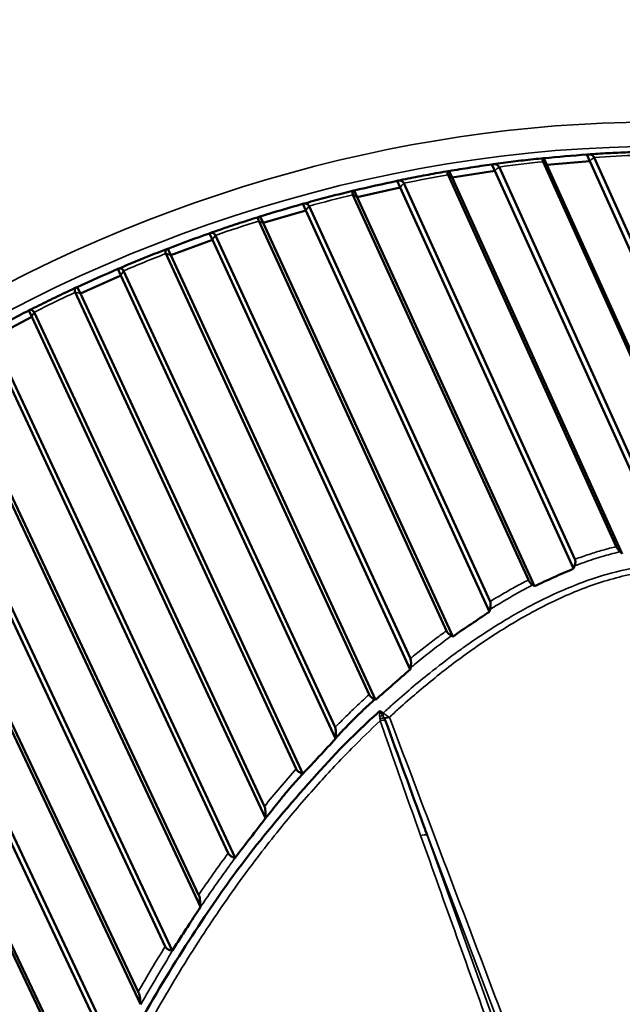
# Model space of a CAD drawing. Header units: millimetres. Extents: x 0 to 2239, y -60 to 841.
# Tile 108 of 165: x 1048.5 to 1051.89, y 209.96 to 215.5. Entities that reach past the tile are written whole.
import ezdxf

# ---------------------------------------------------------------- set-up
doc = ezdxf.new("R2010")
doc.units = ezdxf.units.MM
doc.layers.add('Sichtbar (ISO)', color=7, linetype='Continuous', lineweight=50)
doc.layers.add('Sichtbar schmal (ISO)', color=7, linetype='Continuous', lineweight=35)

msp = doc.modelspace()

# ---------------------------------------------------------------- linework, layer by layer
at = {"layer": 'Sichtbar (ISO)'}
for p, q in [((1052.3958, 212.5815), (1051.4437, 214.6973)), ((1051.4641, 214.6805), (1051.4472, 214.717)), ((1051.7048, 214.7009), (1051.4641, 214.6805)), ((1051.7048, 214.7009), (1051.6878, 214.7374)), ((1052.6902, 212.5109), (1051.7048, 214.7009)), ((1051.7294, 214.7215), (1052.7048, 212.5536)), ((1050.9306, 214.6082), (1050.9137, 214.6447)), ((1051.1721, 214.6455), (1050.9306, 214.6082)), ((1051.1721, 214.6455), (1051.1551, 214.682)), ((1052.1294, 212.5301), (1051.1721, 214.6455)), ((1051.1949, 214.6675), (1052.1409, 212.5771)), ((1052.4295, 212.5351), (1051.4641, 214.6805)), ((1050.6386, 214.5528), (1050.6216, 214.5893)), ((1051.8543, 212.5327), (1050.9083, 214.6232)), ((1051.8879, 212.4928), (1050.9306, 214.6082)), ((1050.3979, 214.4987), (1050.381, 214.5352)), ((1050.6386, 214.5528), (1050.3979, 214.4987)), ((1051.6144, 212.409), (1050.6386, 214.5528)), ((1050.6595, 214.576), (1051.6218, 212.4618)), ((1051.3599, 212.3456), (1050.3738, 214.5118)), ((1051.394, 212.3104), (1050.3979, 214.4987)), ((1050.1079, 214.4233), (1049.8697, 214.3528)), ((1050.1079, 214.4233), (1050.091, 214.4598)), ((1051.1413, 212.1665), (1050.1079, 214.4233)), ((1050.1267, 214.4475), (1051.1447, 212.2243)), ((1050.8991, 212.0597), (1049.844, 214.3639)), ((1049.8697, 214.3528), (1049.8528, 214.3893)), ((1050.9346, 212.0272), (1049.8697, 214.3528)), ((1049.5837, 214.2579), (1049.3496, 214.1715)), ((1049.5837, 214.2579), (1049.5667, 214.2944)), ((1050.6962, 211.8426), (1049.5837, 214.2579)), ((1049.6003, 214.283), (1050.6964, 211.9035)), ((1049.3496, 214.1715), (1049.3326, 214.2081)), ((1050.4642, 211.7019), (1049.3224, 214.1806)), ((1050.501, 211.6718), (1049.3496, 214.1715)), ((1049.0694, 214.0577), (1049.0525, 214.0942)), ((1049.0694, 214.0577), (1048.8411, 213.9561)), ((1050.2758, 211.4546), (1049.0694, 214.0577)), ((1049.0837, 214.0836), (1050.2731, 211.5169)), ((1048.8411, 213.9561), (1048.8241, 213.9926)), ((1050.0546, 211.283), (1048.8126, 213.963)), ((1050.0927, 211.2552), (1048.8411, 213.9561)), ((1048.5688, 213.8242), (1048.3476, 213.708)), ((1048.5688, 213.8242), (1048.5518, 213.8607)), ((1049.8825, 211.0063), (1048.5688, 213.8242)), ((1048.5806, 213.8506), (1049.8758, 211.0724)), ((1049.6718, 210.8091), (1048.3181, 213.7126)), ((1049.7111, 210.7835), (1048.3476, 213.708)), ((1049.5164, 210.5069), (1048.0851, 213.5588)), ((1048.0944, 213.5856), (1049.5062, 210.5752)), ((1049.318, 210.2849), (1047.8423, 213.4312)), ((1049.3582, 210.2614), (1047.8727, 213.4288)), ((1049.1802, 209.9598), (1047.6216, 213.2635)), ((1047.6284, 213.2904), (1049.1666, 210.0299)), ((1048.9952, 209.7148), (1047.3885, 213.1208)), ((1049.0362, 209.6935), (1047.4194, 213.1206)), ((1049.3919, 208.2816), (1047.1816, 212.9403)), ((1047.1858, 212.9671), (1049.1959, 208.7304))]:
    msp.add_line(p, q, dxfattribs=at)
for centre, major_axis, ratio, start_param, end_param in [((1051.577, 214.7068), (-0.4553, -0.0382), 0.047926, 4.462438, 4.997431), ((1050.5108, 214.5418), (-0.4553, -0.1021), 0.048833, 4.455506, 4.990499), ((1049.9813, 214.4042), (-0.4506, -0.1331), 0.049088, 4.452178, 4.987172), ((1049.4591, 214.2308), (-0.4429, -0.1632), 0.04924, 4.448912, 4.983905), ((1048.9478, 214.023), (-0.4321, -0.1922), 0.049303, 4.44568, 4.980673), ((1048.4507, 213.7822), (-0.4183, -0.2199), 0.049281, 4.442455, 4.977448), ((1052.0708, 206.9735), (5.7372, 2.6627), 0.788675, 1.425729, 1.425738)]:
    msp.add_ellipse(centre, major_axis=major_axis, ratio=ratio, start_param=start_param, end_param=end_param, dxfattribs=at)
for points, knots in [([(1056.2194, 213.7718), (1055.9847, 214.2774), (1055.6476, 214.7352), (1054.8021, 215.5102), (1054.2934, 215.8268), (1053.1544, 216.2877), (1052.5236, 216.431), (1051.2041, 216.5289), (1050.5155, 216.483), (1049.1507, 216.2064), (1048.4749, 215.9757), (1047.2045, 215.3527), (1046.6102, 214.9606), (1045.5635, 214.0542), (1045.1112, 213.5401), (1044.3951, 212.4419), (1044.1312, 211.858), (1043.8197, 210.6803), (1043.7716, 210.0867), (1043.8846, 209.0549), (1044.0083, 208.6084), (1044.2007, 208.1939)], [3.492472, 3.492472, 3.492472, 3.492472, 3.809585, 3.809585, 4.127835, 4.127835, 4.447926, 4.447926, 4.769018, 4.769018, 5.090415, 5.090415, 5.41186, 5.41186, 5.733233, 5.733233, 6.054217, 6.054217, 6.374033, 6.374033, 6.634065, 6.634065, 6.634065, 6.634065]), ([(1051.9751, 214.7521), (1051.9565, 214.7516), (1051.9379, 214.7509), (1051.9007, 214.7495), (1051.8821, 214.7487), (1051.8448, 214.747), (1051.8262, 214.7461), (1051.7889, 214.7441), (1051.7703, 214.7431), (1051.733, 214.7408), (1051.7143, 214.7396), (1051.6956, 214.7383)], [4.56665462, 4.56665462, 4.56665462, 4.56665462, 4.57536143, 4.57536143, 4.58406824, 4.58406824, 4.59277505, 4.59277505, 4.60148186, 4.60148186, 4.61018868, 4.61018868, 4.61018868, 4.61018868]), ([(1051.4444, 214.7171), (1051.4255, 214.7152), (1051.4066, 214.7132), (1051.3689, 214.7091), (1051.35, 214.707), (1051.3123, 214.7026), (1051.2934, 214.7003), (1051.2556, 214.6957), (1051.2367, 214.6933), (1051.199, 214.6883), (1051.1801, 214.6858), (1051.1612, 214.6832)], [4.64917166, 4.64917166, 4.64917166, 4.64917166, 4.65793834, 4.65793834, 4.66670502, 4.66670502, 4.6754717, 4.6754717, 4.68423839, 4.68423839, 4.69300507, 4.69300507, 4.69300507, 4.69300507]), ([(1051.4472, 214.717), (1051.4433, 214.7175), (1051.4402, 214.7162), (1051.4391, 214.7099), (1051.4404, 214.7044), (1051.4433, 214.6983), (1051.4434, 214.698), (1051.4436, 214.6976), (1051.4437, 214.6973)], [0.12922201, 0.12922201, 0.12922201, 0.12922201, 0.13675171, 0.13675171, 0.14339331, 0.14339331, 0.14339331, 0.14371765, 0.14371765, 0.14371765, 0.14371765]), ([(1051.7294, 214.7215), (1051.7292, 214.7218), (1051.7291, 214.7221), (1051.729, 214.7224), (1051.7261, 214.7286), (1051.7204, 214.7337), (1051.7071, 214.7387), (1051.6971, 214.739), (1051.6878, 214.7374)], [0.14306898, 0.14306898, 0.14306898, 0.14306898, 0.14339331, 0.14339331, 0.14339331, 0.15003491, 0.15003491, 0.15756461, 0.15756461, 0.15756461, 0.15756461]), ([(1050.911, 214.6445), (1050.892, 214.6412), (1050.873, 214.6379), (1050.835, 214.6311), (1050.816, 214.6277), (1050.7781, 214.6206), (1050.7591, 214.617), (1050.7211, 214.6097), (1050.7022, 214.6059), (1050.6642, 214.5983), (1050.6453, 214.5944), (1050.6263, 214.5905)], [4.73171552, 4.73171552, 4.73171552, 4.73171552, 4.74053117, 4.74053117, 4.74934683, 4.74934683, 4.75816248, 4.75816248, 4.76697813, 4.76697813, 4.77579378, 4.77579378, 4.77579378, 4.77579378]), ([(1050.9137, 214.6447), (1050.9092, 214.6446), (1050.9056, 214.6428), (1050.9039, 214.636), (1050.905, 214.6303), (1050.9079, 214.6241), (1050.908, 214.6238), (1050.9081, 214.6235), (1050.9083, 214.6232)], [0.12922201, 0.12922201, 0.12922201, 0.12922201, 0.13675171, 0.13675171, 0.14339331, 0.14339331, 0.14339331, 0.14371764, 0.14371764, 0.14371764, 0.14371764]), ([(1050.9137, 214.6447), (1050.9548, 214.6516), (1050.9952, 214.6581), (1051.0341, 214.6641), (1051.0729, 214.6701), (1051.1135, 214.6762), (1051.1551, 214.682)], [-0.02413634, -0.02413634, -0.02413634, -0.02413634, 0, 0, 0, 0.02413634, 0.02413634, 0.02413634, 0.02413634]), ([(1051.1949, 214.6675), (1051.1948, 214.6679), (1051.1946, 214.6682), (1051.1945, 214.6685), (1051.1916, 214.6746), (1051.1861, 214.6796), (1051.1734, 214.6842), (1051.1639, 214.684), (1051.1551, 214.682)], [-0.00032433, -0.00032433, -0.00032433, -0.00032433, 0, 0, 0, 0.0066416, 0.0066416, 0.0141713, 0.0141713, 0.0141713, 0.0141713]), ([(1050.6595, 214.576), (1050.6593, 214.5763), (1050.6592, 214.5766), (1050.6591, 214.5769), (1050.6562, 214.5831), (1050.6508, 214.588), (1050.6388, 214.5922), (1050.6298, 214.5917), (1050.6216, 214.5893)], [0.14306897, 0.14306897, 0.14306897, 0.14306897, 0.14339331, 0.14339331, 0.14339331, 0.15003491, 0.15003491, 0.15756461, 0.15756461, 0.15756461, 0.15756461]), ([(1050.3784, 214.5348), (1050.3595, 214.5302), (1050.3405, 214.5255), (1050.3026, 214.5161), (1050.2837, 214.5113), (1050.2458, 214.5016), (1050.2269, 214.4967), (1050.189, 214.4867), (1050.1701, 214.4817), (1050.1324, 214.4714), (1050.1135, 214.4662), (1050.0946, 214.4609)], [4.81428724, 4.81428724, 4.81428724, 4.81428724, 4.82314059, 4.82314059, 4.83199395, 4.83199395, 4.84084731, 4.84084731, 4.84970067, 4.84970067, 4.85855403, 4.85855403, 4.85855403, 4.85855403]), ([(1050.381, 214.5352), (1050.376, 214.5346), (1050.3719, 214.5322), (1050.3696, 214.5248), (1050.3705, 214.5189), (1050.3734, 214.5127), (1050.3735, 214.5124), (1050.3737, 214.5121), (1050.3738, 214.5118)], [0.12922201, 0.12922201, 0.12922201, 0.12922201, 0.13675171, 0.13675171, 0.14339331, 0.14339331, 0.14339331, 0.14371764, 0.14371764, 0.14371764, 0.14371764]), ([(1050.1267, 214.4475), (1050.1266, 214.4479), (1050.1264, 214.4482), (1050.1263, 214.4485), (1050.1234, 214.4546), (1050.1183, 214.4594), (1050.1069, 214.4633), (1050.0985, 214.4624), (1050.091, 214.4598)], [0.14306897, 0.14306897, 0.14306897, 0.14306897, 0.14339331, 0.14339331, 0.14339331, 0.15003491, 0.15003491, 0.15756461, 0.15756461, 0.15756461, 0.15756461]), ([(1049.8504, 214.3887), (1049.8316, 214.3828), (1049.8128, 214.3769), (1049.7752, 214.3649), (1049.7565, 214.3588), (1049.719, 214.3465), (1049.7003, 214.3403), (1049.6629, 214.3277), (1049.6443, 214.3214), (1049.6069, 214.3086), (1049.5883, 214.3021), (1049.5697, 214.2955)], [4.89688749, 4.89688749, 4.89688749, 4.89688749, 4.90576706, 4.90576706, 4.91464663, 4.91464663, 4.92352619, 4.92352619, 4.93240576, 4.93240576, 4.94128533, 4.94128533, 4.94128533, 4.94128533]), ([(1049.8528, 214.3893), (1049.8473, 214.3881), (1049.8427, 214.3851), (1049.8399, 214.3771), (1049.8407, 214.371), (1049.8436, 214.3649), (1049.8437, 214.3645), (1049.8438, 214.3642), (1049.844, 214.3639)], [0.12922201, 0.12922201, 0.12922201, 0.12922201, 0.13675171, 0.13675171, 0.14339331, 0.14339331, 0.14339331, 0.14371764, 0.14371764, 0.14371764, 0.14371764]), ([(1049.6003, 214.283), (1049.6001, 214.2833), (1049.6, 214.2836), (1049.5998, 214.2839), (1049.597, 214.2901), (1049.592, 214.2948), (1049.5814, 214.2984), (1049.5737, 214.2973), (1049.5667, 214.2944)], [0.14306897, 0.14306897, 0.14306897, 0.14306897, 0.14339331, 0.14339331, 0.14339331, 0.15003491, 0.15003491, 0.15756461, 0.15756461, 0.15756461, 0.15756461]), ([(1049.3303, 214.2073), (1049.3118, 214.2001), (1049.2934, 214.1929), (1049.2565, 214.1784), (1049.2381, 214.1711), (1049.2013, 214.1563), (1049.183, 214.1488), (1049.1463, 214.1338), (1049.128, 214.1262), (1049.0915, 214.1109), (1049.0732, 214.1032), (1049.055, 214.0954)], [4.97951672, 4.97951672, 4.97951672, 4.97951672, 4.98841086, 4.98841086, 4.997305, 4.997305, 5.00619913, 5.00619913, 5.01509327, 5.01509327, 5.02398741, 5.02398741, 5.02398741, 5.02398741]), ([(1049.3326, 214.2081), (1049.3267, 214.2062), (1049.3217, 214.2026), (1049.3185, 214.1939), (1049.3191, 214.1877), (1049.322, 214.1815), (1049.3221, 214.1812), (1049.3223, 214.1809), (1049.3224, 214.1806)], [0.12922201, 0.12922201, 0.12922201, 0.12922201, 0.13675171, 0.13675171, 0.14339331, 0.14339331, 0.14339331, 0.14371764, 0.14371764, 0.14371764, 0.14371764]), ([(1049.0837, 214.0836), (1049.0836, 214.0839), (1049.0834, 214.0842), (1049.0833, 214.0845), (1049.0804, 214.0907), (1049.0757, 214.0953), (1049.0658, 214.0986), (1049.0588, 214.0974), (1049.0525, 214.0942)], [0.14306897, 0.14306897, 0.14306897, 0.14306897, 0.14339331, 0.14339331, 0.14339331, 0.15003491, 0.15003491, 0.15756461, 0.15756461, 0.15756461, 0.15756461]), ([(1048.8217, 213.9916), (1048.8037, 213.9833), (1048.7857, 213.9749), (1048.7499, 213.958), (1048.732, 213.9494), (1048.6962, 213.9323), (1048.6784, 213.9236), (1048.6427, 213.9062), (1048.6249, 213.8974), (1048.5894, 213.8798), (1048.5717, 213.8709), (1048.554, 213.8619)], [5.06217517, 5.06217517, 5.06217517, 5.06217517, 5.07107217, 5.07107217, 5.07996917, 5.07996917, 5.08886617, 5.08886617, 5.09776317, 5.09776317, 5.10666017, 5.10666017, 5.10666017, 5.10666017]), ([(1048.8241, 213.9926), (1048.8178, 213.9902), (1048.8125, 213.9859), (1048.8088, 213.9765), (1048.8093, 213.9701), (1048.8122, 213.9639), (1048.8123, 213.9636), (1048.8125, 213.9633), (1048.8126, 213.963)], [0.12922201, 0.12922201, 0.12922201, 0.12922201, 0.13675171, 0.13675171, 0.14339331, 0.14339331, 0.14339331, 0.14371764, 0.14371764, 0.14371764, 0.14371764]), ([(1048.5806, 213.8506), (1048.5805, 213.8509), (1048.5804, 213.8512), (1048.5802, 213.8515), (1048.5773, 213.8577), (1048.5729, 213.8622), (1048.5637, 213.8654), (1048.5574, 213.864), (1048.5518, 213.8607)], [0.14306897, 0.14306897, 0.14306897, 0.14306897, 0.14339331, 0.14339331, 0.14339331, 0.15003491, 0.15003491, 0.15756461, 0.15756461, 0.15756461, 0.15756461]), ([(1051.8543, 212.5327), (1051.8551, 212.5309), (1051.8563, 212.5289), (1051.8591, 212.5245), (1051.8607, 212.5221), (1051.8645, 212.5172), (1051.8667, 212.5146), (1051.8714, 212.5094), (1051.8738, 212.5069), (1051.8763, 212.5043)], [0.000001, 0.000001, 0.000001, 0.000001, 0.001936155, 0.001936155, 0.003904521, 0.003904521, 0.006000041, 0.006000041, 0.008136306, 0.008136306, 0.008136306, 0.008136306]), ([(1051.8763, 212.5043), (1051.8783, 212.5024), (1051.8802, 212.5005), (1051.884, 212.4966), (1051.886, 212.4947), (1051.8879, 212.4928)], [0.00000813, 0.00000813, 0.00000813, 0.00000813, 0.001640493, 0.001640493, 0.003280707, 0.003280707, 0.003280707, 0.003280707]), ([(1051.6193, 212.4242), (1051.6219, 212.4323), (1051.6234, 212.4397), (1051.6241, 212.4492), (1051.624, 212.4522), (1051.6233, 212.4575), (1051.6227, 212.4598), (1051.6218, 212.4618)], [0.00002503, 0.00002503, 0.00002503, 0.00002503, 0.00531853, 0.00531853, 0.0078877, 0.0078877, 0.0102897, 0.0102897, 0.0102897, 0.0102897]), ([(1051.394, 212.3104), (1051.4305, 212.3277), (1051.4675, 212.3448), (1051.5409, 212.3777), (1051.5774, 212.3936), (1051.6144, 212.409)], [0.00012402, 0.00012402, 0.00012402, 0.00012402, 0.02669791, 0.02669791, 0.05247497, 0.05247497, 0.05247497, 0.05247497]), ([(1051.6144, 212.409), (1051.6152, 212.4115), (1051.616, 212.414), (1051.6176, 212.4191), (1051.6184, 212.4216), (1051.6193, 212.4242)], [0.000093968, 0.000093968, 0.000093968, 0.000093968, 0.001740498, 0.001740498, 0.003433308, 0.003433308, 0.003433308, 0.003433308]), ([(1051.3599, 212.3456), (1051.3608, 212.3436), (1051.362, 212.3414), (1051.3651, 212.3369), (1051.3669, 212.3346), (1051.3712, 212.3296), (1051.3737, 212.3271), (1051.379, 212.3222), (1051.3817, 212.3199), (1051.3845, 212.3177)], [0.000001, 0.000001, 0.000001, 0.000001, 0.002090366, 0.002090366, 0.00412848, 0.00412848, 0.00630335, 0.00630335, 0.00845911, 0.00845911, 0.00845911, 0.00845911]), ([(1051.3845, 212.3177), (1051.3862, 212.3166), (1051.3878, 212.3153), (1051.3909, 212.3128), (1051.3924, 212.3116), (1051.394, 212.3104)], [0.000049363, 0.000049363, 0.000049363, 0.000049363, 0.001293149, 0.001293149, 0.002488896, 0.002488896, 0.002488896, 0.002488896]), ([(1051.1442, 212.1796), (1051.1462, 212.1886), (1051.1475, 212.1975), (1051.1477, 212.2094), (1051.1475, 212.213), (1051.1465, 212.2192), (1051.1458, 212.222), (1051.1447, 212.2243)], [0.00000206, 0.00000206, 0.00000206, 0.00000206, 0.00579814, 0.00579814, 0.00849129, 0.00849129, 0.01093804, 0.01093804, 0.01093804, 0.01093804]), ([(1050.9346, 212.0272), (1050.9689, 212.0506), (1051.0034, 212.0741), (1051.0723, 212.1205), (1051.1067, 212.1435), (1051.1413, 212.1665)], [0.00004767, 0.00004767, 0.00004767, 0.00004767, 0.02792436, 0.02792436, 0.05555153, 0.05555153, 0.05555153, 0.05555153]), ([(1051.1442, 212.1796), (1051.1437, 212.1774), (1051.1432, 212.1752), (1051.1422, 212.1709), (1051.1417, 212.1687), (1051.1413, 212.1665)], [-0.002821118, -0.002821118, -0.002821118, -0.002821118, -0.00141271, -0.00141271, -0.000000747, -0.000000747, -0.000000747, -0.000000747]), ([(1050.8991, 212.0597), (1050.9001, 212.0574), (1050.9015, 212.055), (1050.9052, 212.0501), (1050.9073, 212.0476), (1050.9123, 212.0426), (1050.9151, 212.0403), (1050.921, 212.0357), (1050.9241, 212.0336), (1050.9271, 212.0317)], [0.000001, 0.000001, 0.000001, 0.000001, 0.002353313, 0.002353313, 0.004596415, 0.004596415, 0.006832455, 0.006832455, 0.009079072, 0.009079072, 0.009079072, 0.009079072]), ([(1050.9271, 212.0317), (1050.9284, 212.031), (1050.9297, 212.0302), (1050.9321, 212.0287), (1050.9334, 212.0279), (1050.9346, 212.0272)], [0.00001976, 0.00001976, 0.00001976, 0.00001976, 0.000927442, 0.000927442, 0.001823, 0.001823, 0.001823, 0.001823]), ([(1050.6978, 211.8523), (1050.6996, 211.8627), (1050.7004, 211.873), (1050.7001, 211.8866), (1050.6997, 211.8907), (1050.6984, 211.8978), (1050.6975, 211.9009), (1050.6964, 211.9035)], [0.00002706, 0.00002706, 0.00002706, 0.00002706, 0.00661124, 0.00661124, 0.00967647, 0.00967647, 0.01241248, 0.01241248, 0.01241248, 0.01241248]), ([(1050.501, 211.6718), (1050.5335, 211.7004), (1050.5661, 211.7289), (1050.6311, 211.7859), (1050.6636, 211.8142), (1050.6962, 211.8426)], [0.00004301, 0.00004301, 0.00004301, 0.00004301, 0.02914241, 0.02914241, 0.05813089, 0.05813089, 0.05813089, 0.05813089]), ([(1050.6978, 211.8523), (1050.6975, 211.8506), (1050.6973, 211.849), (1050.6967, 211.8457), (1050.6965, 211.8442), (1050.6962, 211.8426)], [-0.002159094, -0.002159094, -0.002159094, -0.002159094, -0.00110306, -0.00110306, -0.000101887, -0.000101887, -0.000101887, -0.000101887]), ([(1050.2769, 211.4561), (1050.2987, 211.4806), (1050.3226, 211.5051), (1050.3457, 211.5294), (1050.3581, 211.5423), (1050.3705, 211.5549), (1050.3829, 211.5672), (1050.3875, 211.5718), (1050.3922, 211.5764), (1050.3968, 211.581), (1050.4132, 211.5969), (1050.4295, 211.6124), (1050.446, 211.6279), (1050.4543, 211.6356), (1050.4625, 211.6433), (1050.4708, 211.651), (1050.4791, 211.6587), (1050.4874, 211.6664), (1050.4958, 211.6742)], [0.0013147, 0.0013147, 0.0013147, 0.0013147, 0.3193984, 0.3193984, 0.3193984, 0.4895488, 0.4895488, 0.4895488, 0.5533552, 0.5533552, 0.5533552, 0.7766776, 0.7766776, 0.7766776, 0.8883388, 0.8883388, 0.8883388, 1, 1, 1, 1]), ([(1050.4642, 211.7019), (1050.4653, 211.6995), (1050.4668, 211.697), (1050.4709, 211.6918), (1050.4734, 211.6891), (1050.4792, 211.6841), (1050.4824, 211.6817), (1050.4891, 211.6775), (1050.4925, 211.6757), (1050.4958, 211.6742)], [0.000001, 0.000001, 0.000001, 0.000001, 0.002490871, 0.002490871, 0.004978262, 0.004978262, 0.007401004, 0.007401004, 0.009714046, 0.009714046, 0.009714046, 0.009714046]), ([(1050.4958, 211.6742), (1050.4967, 211.6739), (1050.4975, 211.6735), (1050.4993, 211.6726), (1050.5002, 211.6722), (1050.501, 211.6718)], [0.000015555, 0.000015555, 0.000015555, 0.000015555, 0.000627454, 0.000627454, 0.001232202, 0.001232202, 0.001232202, 0.001232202]), ([(1050.5489, 211.5705), (1050.5498, 211.569), (1050.5515, 211.5658), (1050.5538, 211.5612), (1050.555, 211.558), (1050.5556, 211.5564)], [0.0000059, 0.0000059, 0.0000059, 0.0000059, 0.3333333, 0.6666667, 0.9980675, 0.9980675, 0.9980675, 0.9980675]), ([(1050.7915, 210.9099), (1050.7852, 210.9268), (1050.779, 210.9438), (1050.7729, 210.9608), (1050.701, 211.1589), (1050.6274, 211.3576), (1050.5556, 211.5564)], [0.000327, 0.000327, 0.000327, 0.000327, 0.0793207, 0.0793207, 0.0793207, 1, 1, 1, 1]), ([(1050.2769, 211.4561), (1050.2783, 211.4709), (1050.2787, 211.483), (1050.2777, 211.4981), (1050.2771, 211.5028), (1050.2755, 211.5107), (1050.2745, 211.5141), (1050.2731, 211.5169)], [0, 0, 0, 0, 0.00805652, 0.00805652, 0.01182801, 0.01182801, 0.01514585, 0.01514585, 0.01514585, 0.01514585]), ([(1050.092, 211.2554), (1050.1232, 211.288), (1050.1539, 211.3211), (1050.2158, 211.3878), (1050.247, 211.4213), (1050.2769, 211.4561)], [0.00029885, 0.00029885, 0.00029885, 0.00029885, 0.030571, 0.030571, 0.06127478, 0.06127478, 0.06127478, 0.06127478]), ([(1050.0546, 211.283), (1050.0559, 211.2802), (1050.0578, 211.2772), (1050.0625, 211.2718), (1050.0651, 211.2694), (1050.0711, 211.2649), (1050.0744, 211.2628), (1050.0802, 211.2599), (1050.0825, 211.2588), (1050.0872, 211.257), (1050.0896, 211.2561), (1050.092, 211.2554)], [0.000001, 0.000001, 0.000001, 0.000001, 0.00293685, 0.00293685, 0.00534864, 0.00534864, 0.00769352, 0.00769352, 0.00924664, 0.00924664, 0.01084829, 0.01084829, 0.01084829, 0.01084829]), ([(1050.0063, 211.1596), (1050.0084, 211.1621), (1050.0105, 211.1645), (1050.0125, 211.1669), (1050.0154, 211.1703), (1050.0183, 211.1737), (1050.0212, 211.1771), (1050.0445, 211.2039), (1050.0685, 211.2299), (1050.092, 211.2554)], [0.5952808, 0.5952808, 0.5952808, 0.5952808, 0.625, 0.625, 0.625, 0.6666667, 0.6666667, 0.6666667, 1, 1, 1, 1]), ([(1049.8826, 211.0065), (1049.8946, 211.0219), (1049.9066, 211.037), (1049.9186, 211.052), (1049.9299, 211.0661), (1049.9411, 211.08), (1049.9523, 211.0938), (1049.9638, 211.108), (1049.9752, 211.1221), (1049.9866, 211.136), (1049.9924, 211.143), (1049.9981, 211.1499), (1050.0039, 211.1567), (1050.0047, 211.1577), (1050.0055, 211.1587), (1050.0063, 211.1596)], [0, 0, 0, 0, 0.1715591, 0.1715591, 0.1715591, 0.3333333, 0.3333333, 0.3333333, 0.5, 0.5, 0.5, 0.5833333, 0.5833333, 0.5833333, 0.5952808, 0.5952808, 0.5952808, 0.5952808]), ([(1049.8826, 211.0065), (1049.8832, 211.02), (1049.8831, 211.0335), (1049.8813, 211.051), (1049.8805, 211.0564), (1049.8785, 211.0654), (1049.8773, 211.0693), (1049.8758, 211.0724)], [0.0000122, 0.0000122, 0.0000122, 0.0000122, 0.00838718, 0.00838718, 0.01227656, 0.01227656, 0.01564502, 0.01564502, 0.01564502, 0.01564502]), ([(1049.7111, 210.7835), (1049.7398, 210.8208), (1049.7686, 210.8582), (1049.8258, 210.9325), (1049.8542, 210.9695), (1049.8826, 211.0065)], [0.00001023, 0.00001023, 0.00001023, 0.00001023, 0.03145251, 0.03145251, 0.06250317, 0.06250317, 0.06250317, 0.06250317]), ([(1049.6718, 210.8091), (1049.6733, 210.8058), (1049.6756, 210.8025), (1049.6811, 210.7969), (1049.6838, 210.7947), (1049.69, 210.7907), (1049.6933, 210.789), (1049.6991, 210.7866), (1049.7015, 210.7858), (1049.7063, 210.7845), (1049.7087, 210.7839), (1049.7111, 210.7835)], [0.000001, 0.000001, 0.000001, 0.000001, 0.00339937, 0.00339937, 0.00573711, 0.00573711, 0.00801378, 0.00801378, 0.00953171, 0.00953171, 0.01110406, 0.01110406, 0.01110406, 0.01110406]), ([(1049.5164, 210.5067), (1049.5162, 210.5208), (1049.5153, 210.5346), (1049.5126, 210.5527), (1049.5116, 210.5584), (1049.5091, 210.5678), (1049.5078, 210.5719), (1049.5062, 210.5752)], [0.00012142, 0.00012142, 0.00012142, 0.00012142, 0.0087041, 0.0087041, 0.01282466, 0.01282466, 0.01635456, 0.01635456, 0.01635456, 0.01635456]), ([(1049.4551, 210.4117), (1049.4653, 210.4275), (1049.4754, 210.4433), (1049.4959, 210.475), (1049.5061, 210.4909), (1049.5164, 210.5067)], [0.00001861, 0.00001861, 0.00001861, 0.00001861, 0.01246974, 0.01246974, 0.02495787, 0.02495787, 0.02495787, 0.02495787]), ([(1049.4551, 210.4117), (1049.4388, 210.3865), (1049.4226, 210.3614), (1049.3904, 210.3113), (1049.3743, 210.2863), (1049.3586, 210.2612)], [-0.03952304, -0.03952304, -0.03952304, -0.03952304, -0.01970841, -0.01970841, -0.00009597, -0.00009597, -0.00009597, -0.00009597]), ([(1049.318, 210.2849), (1049.3197, 210.2812), (1049.3223, 210.2777), (1049.3278, 210.2726), (1049.3305, 210.2706), (1049.3367, 210.267), (1049.34, 210.2656), (1049.3461, 210.2635), (1049.3488, 210.2628), (1049.3537, 210.2619), (1049.356, 210.2616), (1049.3586, 210.2612)], [0.000001, 0.000001, 0.000001, 0.000001, 0.00391086, 0.00391086, 0.00664466, 0.00664466, 0.00929852, 0.00929852, 0.01128898, 0.01128898, 0.01301164, 0.01301164, 0.01301164, 0.01301164]), ([(1049.1804, 209.9592), (1049.179, 209.9742), (1049.1773, 209.9886), (1049.1737, 210.0071), (1049.1724, 210.0129), (1049.1696, 210.0224), (1049.1681, 210.0265), (1049.1666, 210.0299)], [0.0003224, 0.0003224, 0.0003224, 0.0003224, 0.00927884, 0.00927884, 0.0134864, 0.0134864, 0.01706187, 0.01706187, 0.01706187, 0.01706187])]:
    msp.add_open_spline(points, degree=3, knots=knots, dxfattribs=at)
for points in [[(1050.5252, 211.6087), (1050.4295, 211.5248), (1050.3315, 211.4294), (1050.2136, 211.301)], [(1050.2136, 211.301), (1050.0957, 211.1726), (1049.9579, 211.0114), (1049.8531, 210.8812)], [(1049.8531, 210.8812), (1049.7483, 210.7509), (1049.6049, 210.5526), (1049.3002, 210.0882), (1049.1164, 209.7527), (1049.0228, 209.5714)]]:
    msp.add_open_spline(points, degree=3, dxfattribs=at)
at = {"layer": 'Sichtbar schmal (ISO)'}
for p, q in [((1050.6978, 211.8523), (1050.6979, 211.8523)), ((1050.5459, 211.5993), (1050.5252, 211.6087)), ((1051.4042, 209.2023), (1050.7916, 210.9097)), ((1050.7923, 210.9078), (1051.4511, 209.1685))]:
    msp.add_line(p, q, dxfattribs=at)
for centre, major_axis, ratio, start_param, end_param in [((1050.21, 210.9828), (6.0094, 2.789), 0.788675, 0, 3.141593), ((1050.1106, 211.8325), (5.3803, 2.497), 0.788675, 0.527582, 1.912252), ((1050.1495, 211.7489), (5.2442, 2.4339), 0.788675, 0.809037, 1.735432), ((1050.9347, 209.4213), (-6.0094, -2.789), 0.788675, 3.361853, 6.080738), ((1050.9606, 209.3656), (5.9186, 2.7469), 0.788675, 0.784991, 2.340991), ((1051.0516, 209.1694), (-6.0848, -2.824), 0.788675, 4.300955, 4.339391), ((1051.0516, 209.1694), (-6.0848, -2.824), 0.788675, 4.218282, 4.256717), ((1051.0516, 209.1694), (-6.0848, -2.824), 0.788675, 4.383628, 4.422064), ((1051.0516, 209.1694), (-6.0848, -2.824), 0.788675, 4.466302, 4.504738), ((1051.0516, 209.1694), (-6.0848, -2.824), 0.788675, 4.548975, 4.587411), ((1051.0516, 209.1694), (-6.0848, -2.824), 0.788675, 4.631649, 4.670085), ((1051.0516, 209.1694), (-6.0848, -2.824), 0.788675, 4.714322, 4.752758), ((1050.5469, 211.62), (-0.0121, -0.0774), 0.254929, 4.898686, 5.296312), ((1050.5458, 211.6181), (-0.0374, 0.0667), 0.295425, 1.547296, 1.963962), ((1050.5664, 211.6099), (0.0207, 0.0455), 0.30533, 1.943574, 2.352337), ((1050.5664, 211.6099), (-0.0339, 0.0367), 0.449168, 1.449673, 2.337539), ((1050.5175, 211.5548), (-0.0465, -0.0185), 0.439595, 3.993577, 4.405707), ((1050.5314, 211.5311), (0.0388, 0.0316), 0.610902, 0.693376, 1.223817), ((1050.5397, 211.5168), (0.0472, 0.0164), 0.779442, 0.974802, 1.568832), ((1050.5676, 211.6089), (-0.0015, 0.0489), 0.635492, 2.238157, 2.45192), ((1055.6912, 205.6707), (-4.2202, 6.8075), 0.889864, 0.260196, 0.298572), ((1050.7699, 210.8905), (-0.0369, -0.0042), 0.581765, 4.018423, 5.094417), ((1056.316, 205.0046), (-4.3936, 7.8027), 0.886791, 0.379452, 0.414827), ((1056.9554, 204.444), (4.6503, -8.6716), 0.884715, 3.615167, 3.648235)]:
    msp.add_ellipse(centre, major_axis=major_axis, ratio=ratio, start_param=start_param, end_param=end_param, dxfattribs=at)
for points in [[(1051.4641, 214.6805), (1051.4573, 214.6862), (1051.4506, 214.6916), (1051.4437, 214.6973)], [(1051.7294, 214.7215), (1051.7212, 214.7146), (1051.7129, 214.7079), (1051.7048, 214.7009)], [(1051.1949, 214.6675), (1051.1873, 214.6601), (1051.1796, 214.653), (1051.1721, 214.6455)], [(1050.9306, 214.6082), (1050.9231, 214.6133), (1050.9158, 214.6181), (1050.9083, 214.6232)], [(1050.6595, 214.576), (1050.6525, 214.5682), (1050.6455, 214.5607), (1050.6386, 214.5528)], [(1050.3979, 214.4987), (1050.3898, 214.5032), (1050.3819, 214.5074), (1050.3738, 214.5118)], [(1050.1267, 214.4475), (1050.1205, 214.4394), (1050.1141, 214.4315), (1050.1079, 214.4233)], [(1049.8697, 214.3528), (1049.8611, 214.3567), (1049.8526, 214.3601), (1049.844, 214.3639)], [(1049.6003, 214.283), (1049.5948, 214.2746), (1049.5891, 214.2664), (1049.5837, 214.2579)], [(1049.3496, 214.1715), (1049.3404, 214.1747), (1049.3315, 214.1775), (1049.3224, 214.1806)], [(1049.0837, 214.0836), (1049.079, 214.0749), (1049.0741, 214.0665), (1049.0694, 214.0577)], [(1048.8411, 213.9561), (1048.8315, 213.9585), (1048.8221, 213.9606), (1048.8126, 213.963)], [(1048.5806, 213.8506), (1048.5767, 213.8417), (1048.5727, 213.8331), (1048.5688, 213.8242)]]:
    msp.add_open_spline(points, degree=3, dxfattribs=at)
for points, knots in [([(1051.6193, 212.4242), (1051.6371, 212.4311), (1051.6884, 212.4503), (1051.7715, 212.4775), (1051.8401, 212.4958), (1051.8743, 212.5039), (1051.8763, 212.5043)], [0, 0, 0, 0, 0.2154562, 0.614994, 0.9771817, 0.9999424, 0.9999424, 0.9999424, 0.9999424]), ([(1051.8543, 212.5327), (1051.8291, 212.5268), (1051.8037, 212.5202), (1051.7782, 212.513), (1051.7526, 212.5058), (1051.7269, 212.498), (1051.7009, 212.4894), (1051.6748, 212.4809), (1051.6485, 212.4717), (1051.6218, 212.4618)], [0, 0, 0, 0, 0.333333, 0.333333, 0.333333, 0.666667, 0.666667, 0.666667, 1, 1, 1, 1]), ([(1050.5459, 211.5993), (1050.5634, 211.6154), (1050.581, 211.6313), (1050.5985, 211.6471), (1050.6671, 211.7085), (1050.7361, 211.7669), (1050.8053, 211.8222), (1050.8527, 211.8601), (1050.9001, 211.8964), (1050.9476, 211.9313), (1050.9714, 211.9487), (1050.9952, 211.9658), (1051.019, 211.9825), (1051.0953, 212.036), (1051.172, 212.0855), (1051.2499, 212.1316), (1051.2853, 212.1524), (1051.321, 212.1726), (1051.3571, 212.192), (1051.4051, 212.2177), (1051.4538, 212.2421), (1051.5032, 212.2649), (1051.59, 212.305), (1051.6791, 212.34), (1051.7707, 212.3678), (1051.7794, 212.3705), (1051.7882, 212.3731), (1051.797, 212.3756), (1051.8736, 212.3976), (1051.952, 212.4146), (1052.032, 212.4266), (1052.0396, 212.4277), (1052.0472, 212.4288), (1052.0548, 212.4299), (1052.0572, 212.4302), (1052.0597, 212.4305), (1052.0621, 212.4309), (1052.1325, 212.4403), (1052.2041, 212.446), (1052.2766, 212.4478), (1052.3045, 212.4485), (1052.3325, 212.4486), (1052.3607, 212.4482), (1052.4628, 212.4468), (1052.5659, 212.4385), (1052.6674, 212.4258), (1052.7041, 212.4212), (1052.7406, 212.4161), (1052.7769, 212.4105), (1052.8397, 212.4008), (1052.9016, 212.3896), (1052.9639, 212.3769), (1053.0597, 212.3573), (1053.1566, 212.3341), (1053.2598, 212.3058), (1053.2647, 212.3044), (1053.2697, 212.303), (1053.2746, 212.3017), (1053.366, 212.2763), (1053.4624, 212.2471), (1053.5624, 212.2138), (1053.6553, 212.1828), (1053.7513, 212.1483), (1053.8492, 212.1103)], [0, 0, 0, 0, 0.018855, 0.018855, 0.018855, 0.092457, 0.092457, 0.092457, 0.142857, 0.142857, 0.142857, 0.168105, 0.168105, 0.168105, 0.249003, 0.249003, 0.249003, 0.285714, 0.285714, 0.285714, 0.334579, 0.334579, 0.334579, 0.420393, 0.420393, 0.420393, 0.428571, 0.428571, 0.428571, 0.5, 0.5, 0.5, 0.506751, 0.506751, 0.506751, 0.508929, 0.508929, 0.508929, 0.571429, 0.571429, 0.571429, 0.595481, 0.595481, 0.595481, 0.682748, 0.682748, 0.682748, 0.714286, 0.714286, 0.714286, 0.769018, 0.769018, 0.769018, 0.853144, 0.853144, 0.853144, 0.857143, 0.857143, 0.857143, 0.931196, 0.931196, 0.931196, 1, 1, 1, 1]), ([(1050.5785, 211.5734), (1050.5957, 211.5893), (1050.6131, 211.6052), (1050.6305, 211.6209), (1050.6971, 211.6809), (1050.7652, 211.7392), (1050.8351, 211.7954), (1050.9038, 211.8506), (1050.9742, 211.9039), (1051.0464, 211.9549), (1051.1203, 212.007), (1051.1962, 212.0567), (1051.2744, 212.1033), (1051.3547, 212.1512), (1051.4376, 212.1958), (1051.5238, 212.2359), (1051.6077, 212.275), (1051.6948, 212.3098), (1051.7858, 212.3379), (1051.8747, 212.3654), (1051.9674, 212.3865), (1052.0626, 212.3996), (1052.1605, 212.413), (1052.2609, 212.4179), (1052.3616, 212.4161), (1052.4622, 212.4144), (1052.563, 212.406), (1052.6632, 212.3931), (1052.7614, 212.3805), (1052.859, 212.3636), (1052.9559, 212.3434), (1053.0544, 212.3229), (1053.1521, 212.299), (1053.249, 212.2723), (1053.3499, 212.2445), (1053.45, 212.2138), (1053.5491, 212.1804), (1053.6448, 212.1482), (1053.7396, 212.1136), (1053.8336, 212.0769)], [0.0000034, 0.0000034, 0.0000034, 0.0000034, 0.0212716, 0.0212716, 0.0212716, 0.1023336, 0.1023336, 0.1023336, 0.1820471, 0.1820471, 0.1820471, 0.2635455, 0.2635455, 0.2635455, 0.3472096, 0.3472096, 0.3472096, 0.4287054, 0.4287054, 0.4287054, 0.5083192, 0.5083192, 0.5083192, 0.5901014, 0.5901014, 0.5901014, 0.6718394, 0.6718394, 0.6718394, 0.7519341, 0.7519341, 0.7519341, 0.8333403, 0.8333403, 0.8333403, 0.9181288, 0.9181288, 0.9181288, 0.9999999, 0.9999999, 0.9999999, 0.9999999]), ([(1051.1442, 212.1796), (1051.1582, 212.1884), (1051.2161, 212.2245), (1051.296, 212.2709), (1051.3631, 212.3067), (1051.3845, 212.3177)], [0.0000026, 0.0000026, 0.0000026, 0.0000026, 0.1799519, 0.7415956, 1, 1, 1, 1]), ([(1051.3599, 212.3456), (1051.3361, 212.3334), (1051.3123, 212.3208), (1051.2885, 212.3078), (1051.2647, 212.2948), (1051.2408, 212.2813), (1051.2169, 212.2674), (1051.1929, 212.2535), (1051.1688, 212.2391), (1051.1447, 212.2243)], [0, 0, 0, 0, 0.333333, 0.333333, 0.333333, 0.666667, 0.666667, 0.666667, 1, 1, 1, 1]), ([(1050.8991, 212.0597), (1050.8762, 212.0431), (1050.8535, 212.0263), (1050.8309, 212.0092), (1050.8082, 211.9921), (1050.7857, 211.9747), (1050.7633, 211.9571), (1050.7409, 211.9395), (1050.7186, 211.9216), (1050.6964, 211.9035)], [0, 0, 0, 0, 0.333333, 0.333333, 0.333333, 0.666667, 0.666667, 0.666667, 1, 1, 1, 1]), ([(1050.6979, 211.8524), (1050.7049, 211.8582), (1050.7118, 211.8639), (1050.7188, 211.8697), (1050.7735, 211.9148), (1050.8293, 211.9588), (1050.8862, 212.0014), (1050.8997, 212.0116), (1050.9134, 212.0216), (1050.9271, 212.0317)], [0.0004926, 0.0004926, 0.0004926, 0.0004926, 0.0937582, 0.0937582, 0.0937582, 0.8253144, 0.8253144, 0.8253144, 1, 1, 1, 1]), ([(1050.4642, 211.7019), (1050.4427, 211.682), (1050.4213, 211.662), (1050.4, 211.6417), (1050.3787, 211.6214), (1050.3574, 211.6008), (1050.3363, 211.58), (1050.3152, 211.5592), (1050.2941, 211.5382), (1050.2731, 211.5169)], [0, 0, 0, 0, 0.333333, 0.333333, 0.333333, 0.666667, 0.666667, 0.666667, 1, 1, 1, 1]), ([(1049.0712, 209.5533), (1049.1369, 209.6829), (1049.2055, 209.8105), (1049.2772, 209.9359), (1049.3553, 210.0728), (1049.4369, 210.207), (1049.5223, 210.3383), (1049.597, 210.453), (1049.6744, 210.5655), (1049.7549, 210.6755), (1049.8254, 210.7719), (1049.8981, 210.8663), (1049.9732, 210.9585), (1050.0394, 211.0398), (1050.1074, 211.1194), (1050.1773, 211.197), (1050.2389, 211.2654), (1050.3018, 211.3323), (1050.3664, 211.3976), (1050.4189, 211.4507), (1050.4724, 211.5028), (1050.527, 211.5536)], [0, 0, 0, 0, 0.1726548, 0.1726548, 0.1726548, 0.3609326, 0.3609326, 0.3609326, 0.5255221, 0.5255221, 0.5255221, 0.6697869, 0.6697869, 0.6697869, 0.7969709, 0.7969709, 0.7969709, 0.908883, 0.908883, 0.908883, 1, 1, 1, 1]), ([(1050.5265, 211.5641), (1050.5259, 211.5656), (1050.5254, 211.5672), (1050.5251, 211.5689), (1050.5247, 211.5706), (1050.5243, 211.5723), (1050.5241, 211.5742), (1050.524, 211.5751), (1050.5239, 211.5761), (1050.5238, 211.5771), (1050.5238, 211.578), (1050.5237, 211.579), (1050.5237, 211.5799)], [0, 0, 0, 0, 0.333333, 0.333333, 0.333333, 0.666667, 0.666667, 0.666667, 0.842246, 0.842246, 0.842246, 1, 1, 1, 1]), ([(1050.5265, 211.5641), (1050.5268, 211.563), (1050.5271, 211.562), (1050.5273, 211.5608), (1050.5274, 211.5597), (1050.5275, 211.5585), (1050.5274, 211.5574), (1050.5274, 211.5561), (1050.5273, 211.5549), (1050.527, 211.5536)], [0, 0, 0, 0, 0.323652, 0.323652, 0.323652, 0.655795, 0.655795, 0.655795, 1, 1, 1, 1]), ([(1050.7538, 210.909), (1050.728, 210.9812), (1050.7024, 211.0532), (1050.677, 211.125), (1050.6516, 211.1969), (1050.6264, 211.2686), (1050.6014, 211.34), (1050.5764, 211.4114), (1050.5515, 211.4826), (1050.527, 211.5536)], [0.0002769, 0.0002769, 0.0002769, 0.0002769, 0.3333333, 0.3333333, 0.3333333, 0.6666667, 0.6666667, 0.6666667, 1, 1, 1, 1]), ([(1050.544, 211.5778), (1050.5434, 211.5791), (1050.5434, 211.5792), (1050.543, 211.5798), (1050.5426, 211.5807), (1050.5423, 211.5815), (1050.5419, 211.5824)], [0, 0, 0, 0, 0.4445308, 0.4445308, 0.4445308, 0.9997804, 0.9997804, 0.9997804, 0.9997804]), ([(1050.5785, 211.5734), (1050.5752, 211.5722), (1050.5685, 211.5707), (1050.5585, 211.5695), (1050.5521, 211.57), (1050.5489, 211.5705)], [0.0000046, 0.0000046, 0.0000046, 0.0000046, 0.3333333, 0.6666667, 0.9989565, 0.9989565, 0.9989565, 0.9989565]), ([(1051.4961, 209.1518), (1051.3937, 209.4218), (1051.1894, 209.9611), (1050.8834, 210.7686), (1050.6801, 211.3052), (1050.5785, 211.5734)], [0.0000059, 0.0000059, 0.0000059, 0.0000059, 0.3333333, 0.6666667, 1, 1, 1, 1]), ([(1050.7539, 210.9089), (1050.8221, 210.7179), (1050.9583, 210.337), (1051.1629, 209.7679), (1051.2981, 209.3895), (1051.3656, 209.2008)], [0, 0, 0, 0, 0.3333333, 0.6666667, 1, 1, 1, 1]), ([(1049.5164, 210.5067), (1049.5381, 210.5388), (1049.5597, 210.5704), (1049.5813, 210.6015), (1049.603, 210.6327), (1049.6247, 210.6634), (1049.6463, 210.6937), (1049.6571, 210.7088), (1049.6679, 210.7239), (1049.6787, 210.7389), (1049.6804, 210.7412), (1049.6821, 210.7435), (1049.6838, 210.7459), (1049.6929, 210.7585), (1049.702, 210.771), (1049.7111, 210.7835)], [0.0004871, 0.0004871, 0.0004871, 0.0004871, 0.3333333, 0.3333333, 0.3333333, 0.6666667, 0.6666667, 0.6666667, 0.8333333, 0.8333333, 0.8333333, 0.8594689, 0.8594689, 0.8594689, 1, 1, 1, 1]), ([(1049.1804, 209.9592), (1049.2112, 210.0115), (1049.242, 210.0628), (1049.2718, 210.1131), (1049.3015, 210.1634), (1049.3302, 210.2128), (1049.3586, 210.2612)], [0.0000089, 0.0000089, 0.0000089, 0.0000089, 0.5, 0.5, 0.5, 0.9993703, 0.9993703, 0.9993703, 0.9993703])]:
    msp.add_open_spline(points, degree=3, knots=knots, dxfattribs=at)

doc.saveas('drawing.dxf')
